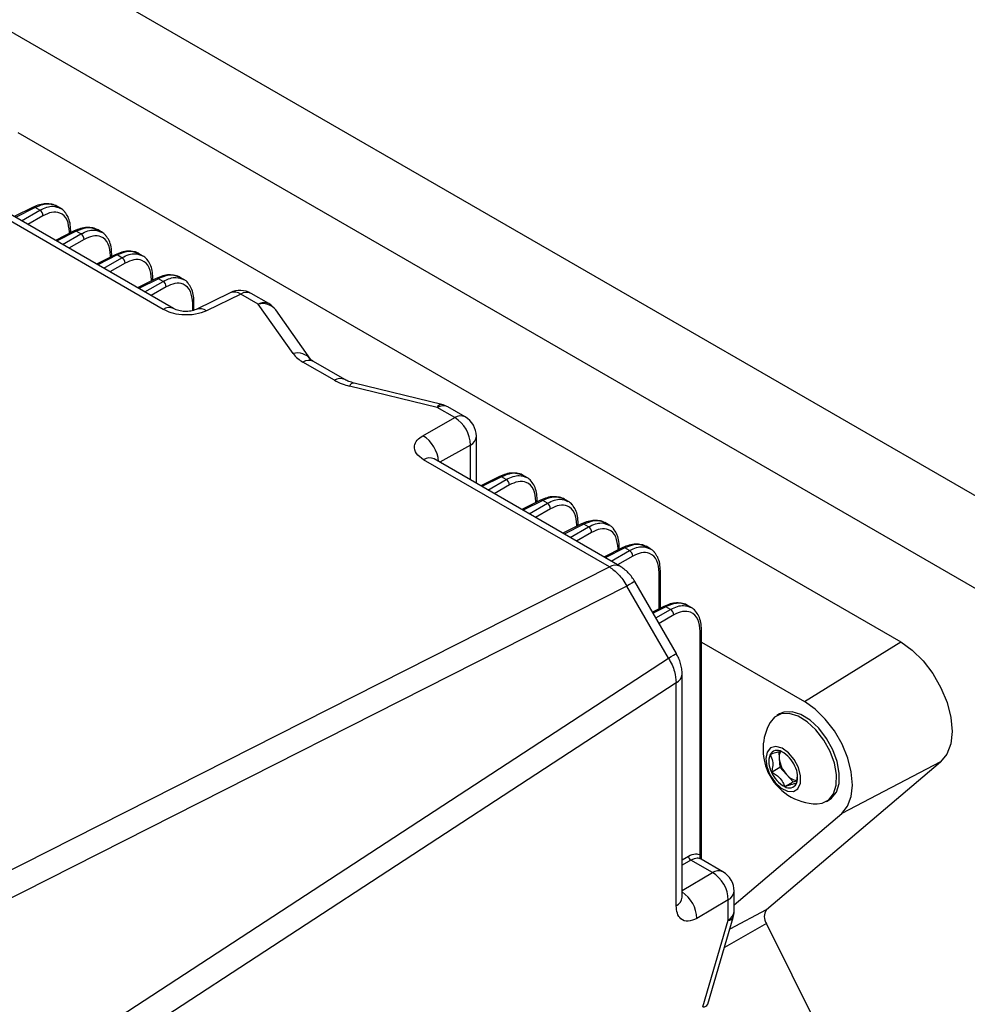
# Model space of a CAD drawing. Header units: inches. Extents: x 0.4 to 16.8, y 0 to 10.8.
# Tile 100 of 102: x 15.019 to 15.367, y 8.583 to 8.945. Entities that reach past the tile are written whole.
import ezdxf

# ---------------------------------------------------------------- set-up
doc = ezdxf.new("R2010")
doc.units = ezdxf.units.IN
doc.header["$MEASUREMENT"] = 0

msp = doc.modelspace()

# ---------------------------------------------------------------- linework, layer by layer
at = {"color": 7, "linetype": 'Continuous'}
for p, q in [((15.51905671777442, 8.683735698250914), (14.16376872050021, 9.466126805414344)), ((15.48959393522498, 8.666727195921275), (14.13430593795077, 9.449118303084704)), ((15.01821649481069, 8.903464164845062), (15.34225294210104, 8.716401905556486)), ((15.07154016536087, 8.838492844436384), (14.99788846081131, 8.881011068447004)), ((15.07538789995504, 8.838759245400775), (15.00173619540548, 8.881277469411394)), ((15.02379115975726, 8.875963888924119), (15.01690084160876, 8.872523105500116)), ((15.0245645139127, 8.875858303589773), (15.01735760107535, 8.872259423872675)), ((15.01955371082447, 8.870991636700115), (15.02627426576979, 8.874871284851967)), ((15.02627426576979, 8.874871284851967), (15.0245645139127, 8.875858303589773)), ((15.03408114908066, 8.87545196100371), (15.03234042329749, 8.876456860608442)), ((15.0274335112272, 8.87286341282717), (15.0218723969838, 8.86965308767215)), ((15.03887053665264, 8.867258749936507), (15.03198021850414, 8.863817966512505)), ((15.03964389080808, 8.867153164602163), (15.03243697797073, 8.863554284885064)), ((15.03463308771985, 8.862286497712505), (15.04135364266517, 8.866166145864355)), ((15.03715690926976, 8.866403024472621), (15.03715690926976, 8.86683494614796)), ((15.03759760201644, 8.866623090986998), (15.03759760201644, 8.867480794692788)), ((15.04135364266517, 8.866166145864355), (15.03964389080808, 8.867153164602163)), ((15.04916052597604, 8.8667468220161), (15.04741980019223, 8.867751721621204)), ((15.04251288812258, 8.86415827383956), (15.03695177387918, 8.860947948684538)), ((15.05267697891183, 8.857917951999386), (15.05267697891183, 8.858775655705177)), ((15.06423990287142, 8.858041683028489), (15.06249917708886, 8.859046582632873)), ((15.05394991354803, 8.858553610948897), (15.04705959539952, 8.855112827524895)), ((15.05472326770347, 8.858448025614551), (15.04751635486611, 8.854849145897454)), ((15.04971246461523, 8.853581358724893), (15.05643301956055, 8.857461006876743)), ((15.05759226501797, 8.855453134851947), (15.05203115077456, 8.852242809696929)), ((15.05223628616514, 8.857697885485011), (15.05223628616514, 8.858129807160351)), ((15.05643301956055, 8.857461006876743), (15.05472326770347, 8.858448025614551)), ((15.06902929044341, 8.849848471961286), (15.0621389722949, 8.846407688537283)), ((15.06980264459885, 8.849742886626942), (15.06259573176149, 8.846144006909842)), ((15.06479184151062, 8.844876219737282), (15.07151239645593, 8.848755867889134)), ((15.06731566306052, 8.8489927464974), (15.06731566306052, 8.84942466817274)), ((15.06775635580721, 8.849212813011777), (15.06775635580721, 8.850070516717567)), ((15.07151239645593, 8.848755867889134), (15.06980264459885, 8.849742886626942)), ((15.0793192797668, 8.849336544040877), (15.07757855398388, 8.85034144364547)), ((15.07267164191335, 8.846747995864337), (15.06711052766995, 8.843537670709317)), ((15.09616939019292, 8.84460527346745), (15.08363144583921, 8.838466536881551)), ((15.1102986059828, 8.840634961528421), (15.10387685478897, 8.844342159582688)), ((15.08239503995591, 8.838073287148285), (15.08239503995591, 8.84071952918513)), ((15.08283573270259, 8.8382136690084), (15.08283573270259, 8.841365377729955)), ((15.10002912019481, 8.844075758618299), (15.0874911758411, 8.8379370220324)), ((15.10645087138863, 8.84036856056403), (15.10002912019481, 8.844075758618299)), ((15.11920879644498, 8.82227239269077), (15.10645087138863, 8.84036856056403)), ((15.12565942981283, 8.820161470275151), (15.11290150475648, 8.838257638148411)), ((15.13437879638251, 8.812463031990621), (15.12285977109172, 8.819112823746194)), ((15.13822653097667, 8.812729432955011), (15.12670750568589, 8.819379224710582)), ((15.17213081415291, 8.802452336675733), (15.13993512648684, 8.810307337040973)), ((15.17382192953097, 8.803583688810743), (15.1416262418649, 8.811438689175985)), ((15.17855256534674, 8.798745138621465), (15.17213081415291, 8.802452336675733)), ((15.1824002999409, 8.799011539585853), (15.17597854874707, 8.802718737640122)), ((15.16686074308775, 8.79211794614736), (15.17855256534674, 8.798745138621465)), ((15.18650168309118, 8.774614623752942), (15.18650168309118, 8.79190812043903)), ((15.18429821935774, 8.788678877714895), (15.17311728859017, 8.78234127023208)), ((15.18429821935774, 8.775886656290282), (15.18429821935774, 8.788678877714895)), ((15.2353390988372, 8.743933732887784), (15.16713916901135, 8.783304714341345)), ((15.23918683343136, 8.744200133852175), (15.17098690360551, 8.783571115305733)), ((15.1950000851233, 8.777127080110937), (15.18810976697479, 8.773686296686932)), ((15.19577343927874, 8.77702149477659), (15.18856652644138, 8.773422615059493)), ((15.1907626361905, 8.772154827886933), (15.19748319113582, 8.776034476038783)), ((15.19748319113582, 8.776034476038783), (15.19577343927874, 8.77702149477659)), ((15.20529007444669, 8.776615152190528), (15.20354934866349, 8.777620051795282)), ((15.19864243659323, 8.774026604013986), (15.19308132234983, 8.770816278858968)), ((15.21007946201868, 8.768421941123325), (15.20318914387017, 8.764981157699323)), ((15.20880652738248, 8.767786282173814), (15.20880652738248, 8.768643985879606)), ((15.22036945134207, 8.767910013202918), (15.21862872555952, 8.768914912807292)), ((15.21085281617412, 8.76831635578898), (15.20364590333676, 8.764717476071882)), ((15.20584201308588, 8.763449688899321), (15.2125625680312, 8.767329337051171)), ((15.21372181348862, 8.765321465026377), (15.20816069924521, 8.762111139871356)), ((15.20836583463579, 8.76756621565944), (15.20836583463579, 8.767998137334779)), ((15.2125625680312, 8.767329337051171), (15.21085281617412, 8.76831635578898)), ((15.22515883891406, 8.759716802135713), (15.21826852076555, 8.756276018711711)), ((15.2259321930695, 8.75961121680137), (15.21872528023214, 8.75601233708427)), ((15.22092138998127, 8.75474454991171), (15.22764194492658, 8.75862419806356)), ((15.22344521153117, 8.758861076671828), (15.22344521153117, 8.759292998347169)), ((15.22388590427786, 8.759081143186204), (15.22388590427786, 8.759938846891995)), ((15.22764194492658, 8.75862419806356), (15.2259321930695, 8.75961121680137)), ((15.23544882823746, 8.759204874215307), (15.23370810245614, 8.760209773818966)), ((15.228801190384, 8.756616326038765), (15.2232400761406, 8.753406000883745)), ((15.24023821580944, 8.751011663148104), (15.23334789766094, 8.747570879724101)), ((15.24101156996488, 8.750906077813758), (15.23380465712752, 8.74730719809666)), ((15.23852458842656, 8.750155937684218), (15.23852458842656, 8.750587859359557)), ((15.23896528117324, 8.750376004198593), (15.23896528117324, 8.751233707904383)), ((15.24272132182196, 8.74991905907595), (15.24101156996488, 8.750906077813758)), ((15.25052820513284, 8.750499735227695), (15.24878747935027, 8.75150463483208)), ((15.23600076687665, 8.7460394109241), (15.24272132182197, 8.74991905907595)), ((15.24388056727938, 8.747911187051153), (15.23831945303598, 8.744700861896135)), ((14.93323158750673, 8.590974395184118), (15.2353390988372, 8.743933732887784)), ((15.25360396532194, 8.728564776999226), (15.25360396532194, 8.741882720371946)), ((15.25404465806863, 8.728784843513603), (15.25404465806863, 8.742528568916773)), ((15.24174974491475, 8.736923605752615), (14.94269627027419, 8.585510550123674)), ((15.25702020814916, 8.710474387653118), (15.24174974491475, 8.736923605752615)), ((15.25992178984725, 8.712149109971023), (15.24465132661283, 8.738598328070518)), ((15.25531759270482, 8.729420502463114), (15.25115131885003, 8.727340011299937)), ((15.25609094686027, 8.729314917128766), (15.25137170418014, 8.726958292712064)), ((15.25780069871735, 8.72832789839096), (15.25609094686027, 8.729314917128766)), ((15.26560758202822, 8.728908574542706), (15.26386685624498, 8.729913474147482)), ((15.25238573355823, 8.725201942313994), (15.25780069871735, 8.72832789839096)), ((15.25895994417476, 8.726320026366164), (15.25354497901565, 8.723194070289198)), ((15.26868334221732, 8.638238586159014), (15.26868334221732, 8.720291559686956)), ((15.26912403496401, 8.636576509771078), (15.26912403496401, 8.720937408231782)), ((15.26912403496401, 8.716372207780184), (15.30689760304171, 8.694565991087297)), ((15.30689760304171, 8.694565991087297), (15.34225294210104, 8.716401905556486)), ((14.97609234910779, 8.52705324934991), (15.25702020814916, 8.710474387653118)), ((15.26204092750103, 8.622753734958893), (15.26204092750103, 8.704616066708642)), ((15.25988605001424, 8.701417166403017), (14.97609234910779, 8.51612488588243)), ((15.25988605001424, 8.619554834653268), (15.25988605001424, 8.701417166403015)), ((15.29782125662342, 8.689970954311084), (15.29676901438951, 8.68936350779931)), ((15.29747685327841, 8.676038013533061), (15.29767731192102, 8.673619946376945)), ((15.29938014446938, 8.67567615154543), (15.29861473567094, 8.676126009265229)), ((15.29298201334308, 8.618129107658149), (15.35692799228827, 8.672401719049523)), ((15.29767731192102, 8.673619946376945), (15.29794319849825, 8.67041264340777)), ((15.35692799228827, 8.672401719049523), (15.3206131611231, 8.65344264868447)), ((15.29483192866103, 8.668616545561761), (15.29794319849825, 8.67041264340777)), ((15.29794319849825, 8.67041264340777), (15.30036637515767, 8.667752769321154)), ((15.30036637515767, 8.667752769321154), (15.30278955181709, 8.665092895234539)), ((15.30399286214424, 8.664391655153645), (15.30443505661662, 8.667425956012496)), ((15.29967828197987, 8.663296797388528), (15.30278955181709, 8.665092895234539)), ((15.30278955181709, 8.665092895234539), (15.30414518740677, 8.665436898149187)), ((15.31497586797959, 8.657824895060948), (15.3160281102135, 8.658432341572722)), ((15.28112101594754, 8.619924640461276), (15.3206131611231, 8.65344264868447)), ((15.26868334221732, 8.638238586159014), (15.26906203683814, 8.636533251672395)), ((15.26204092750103, 8.636462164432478), (15.26436183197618, 8.637801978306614)), ((15.26524517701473, 8.63627197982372), (15.26204092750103, 8.634422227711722)), ((15.27312132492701, 8.63172517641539), (15.26524517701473, 8.63627197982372)), ((15.27701963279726, 8.632018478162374), (15.2689836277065, 8.636657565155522)), ((15.26204092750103, 8.625211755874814), (15.27312132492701, 8.631725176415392)), ((15.28112101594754, 8.617499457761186), (15.28112101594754, 8.624915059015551)), ((15.27896613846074, 8.621716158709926), (15.26738020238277, 8.61490556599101)), ((15.27896613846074, 8.614300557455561), (15.27896613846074, 8.621716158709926)), ((15.2796078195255, 8.611146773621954), (15.29298201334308, 8.618129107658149)), ((15.26967159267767, 8.582489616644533), (15.27896613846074, 8.614300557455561)), ((15.27149729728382, 8.583388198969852), (15.28079184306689, 8.615199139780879)), ((15.29298201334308, 8.612990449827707), (15.27757364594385, 8.604184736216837)), ((15.35692799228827, 8.484887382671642), (15.29298201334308, 8.612990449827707))]:
    msp.add_line(p, q, dxfattribs=at)
at = {"color": 7, "linetype": 'Continuous', "flags": 128}
for points in [[(15.24465132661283, 8.738598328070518), (15.24455924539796, 8.738545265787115), (15.24420752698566, 8.738342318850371), (15.24360552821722, 8.73799486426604), (15.24277587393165, 8.737515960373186), (15.24174974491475, 8.736923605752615)], [(15.34225294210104, 8.716401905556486), (15.34646863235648, 8.71341788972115), (15.3504715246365, 8.709483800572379), (15.35405956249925, 8.704798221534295), (15.35705163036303, 8.699597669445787), (15.35929669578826, 8.694144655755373), (15.36068143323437, 8.688714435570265), (15.36113594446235, 8.683581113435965), (15.36063728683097, 8.679003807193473), (15.35921063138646, 8.675213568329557), (15.35692799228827, 8.672401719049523)], [(15.25702020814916, 8.710474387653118), (15.25804633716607, 8.71106674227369), (15.25887599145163, 8.711545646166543), (15.25947799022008, 8.711893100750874), (15.25982970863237, 8.71209604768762), (15.25992178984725, 8.712149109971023)], [(15.3206131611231, 8.65344264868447), (15.32274655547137, 8.656070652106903), (15.32407993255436, 8.659613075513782), (15.32454598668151, 8.663891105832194), (15.32412119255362, 8.668688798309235), (15.32282699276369, 8.67376397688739), (15.32072871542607, 8.6788604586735), (15.31793227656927, 8.683720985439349), (15.31457883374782, 8.688100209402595), (15.31083766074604, 8.691777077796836), (15.30689760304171, 8.694565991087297)], [(15.31155262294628, 8.656972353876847), (15.31339321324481, 8.657184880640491), (15.31584169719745, 8.658430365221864), (15.31761079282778, 8.660709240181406), (15.31857993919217, 8.663866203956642), (15.31868309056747, 8.667686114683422), (15.31791321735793, 8.671908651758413), (15.31632278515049, 8.67624605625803), (15.31402017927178, 8.680402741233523), (15.31116231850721, 8.684095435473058), (15.30794396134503, 8.687072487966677), (15.30458443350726, 8.689131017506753), (15.30131268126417, 8.69013073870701), (15.29835166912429, 8.690003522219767), (15.29590318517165, 8.688758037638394), (15.29431883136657, 8.686825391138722)], [(15.3160281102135, 8.658432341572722), (15.31689393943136, 8.659037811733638), (15.31866303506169, 8.661316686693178), (15.31963218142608, 8.664473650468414), (15.31973533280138, 8.668293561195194), (15.31896545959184, 8.672516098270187), (15.3173750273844, 8.676853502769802), (15.31507242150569, 8.681010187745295), (15.31221456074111, 8.684702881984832), (15.30899620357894, 8.687679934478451), (15.30563667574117, 8.689738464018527), (15.30236492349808, 8.690738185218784), (15.2994039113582, 8.69061096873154), (15.29782125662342, 8.689970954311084)], [(15.30291119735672, 8.66149735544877), (15.30454668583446, 8.6625315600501), (15.30545285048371, 8.664535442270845), (15.30550730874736, 8.667238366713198), (15.30470270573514, 8.670275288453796), (15.30314770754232, 8.673236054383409), (15.30105232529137, 8.675720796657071), (15.29869955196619, 8.677393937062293), (15.29640714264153, 8.678029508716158), (15.29448469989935, 8.677541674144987), (15.29319186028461, 8.675996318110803), (15.29270322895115, 8.673602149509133), (15.29308479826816, 8.670682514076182), (15.29428503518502, 8.667631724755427), (15.29614184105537, 8.664861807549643), (15.2984044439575, 8.66274685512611), (15.30076726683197, 8.661572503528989), (15.30291119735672, 8.66149735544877)]]:
    msp.add_lwpolyline(points, dxfattribs=at)
at = {"color": 7, "linetype": 'Continuous'}
for centre, radius, start, end in [((15.02408408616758, 8.875224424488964), 0.0007953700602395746, 52.84089309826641, 111.6101624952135), ((15.02505222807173, 8.872827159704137), 0.002381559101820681, 0.872214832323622, 59.1277853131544), ((15.03680100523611, 8.867551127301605), 0.0007997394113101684, 296.4249384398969, 354.9187786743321), ((15.03916346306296, 8.866519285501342), 0.0007953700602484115, 52.84089309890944, 111.6101624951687), ((15.0401316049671, 8.864122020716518), 0.002381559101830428, 0.8722148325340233, 59.12778531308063), ((15.0518803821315, 8.85884598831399), 0.0007997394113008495, 296.424938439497, 354.9187786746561), ((15.05424283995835, 8.857814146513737), 0.0007953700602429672, 52.84089309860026, 111.61016249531), ((15.05521098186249, 8.855416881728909), 0.002381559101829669, 0.8722148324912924, 59.12778531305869), ((15.06695991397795, 8.85014067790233), 0.000799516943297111, 296.4204614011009, 354.9731673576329), ((15.06932221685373, 8.849109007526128), 0.0007953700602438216, 52.84089309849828, 111.6101624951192), ((15.07029035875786, 8.8467117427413), 0.002381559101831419, 0.8722148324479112, 59.12778531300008), ((15.09977613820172, 8.837238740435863), 0.00820209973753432, 60.00268826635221, 116.0869562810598), ((15.09762549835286, 8.84088721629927), 0.003993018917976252, 52.98988272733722, 111.3868739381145), ((15.10219244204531, 8.84075042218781), 0.003967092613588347, 64.87488842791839, 123.0463084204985), ((15.08203929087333, 8.841435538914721), 0.0007995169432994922, 296.4204614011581, 354.9731673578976), ((15.10861419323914, 8.83704322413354), 0.003967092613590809, 64.87488842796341, 123.0463084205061), ((15.10619788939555, 8.833531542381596), 0.00820209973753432, 35.18410460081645, 60.00268826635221), ((15.07370249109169, 8.83517068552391), 0.003963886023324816, 64.71453963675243, 123.0592852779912), ((15.08508942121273, 8.834753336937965), 0.003988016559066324, 52.96929755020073, 111.6405549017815), ((15.10806641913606, 8.834393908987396), 0.00618922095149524, 38.62844017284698, 105.1309515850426), ((15.1208247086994, 8.816305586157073), 0.006181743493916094, 38.21936002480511, 105.15319267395), ((15.12502309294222, 8.815787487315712), 0.003967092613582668, 64.87488842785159, 123.0463084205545), ((15.1365433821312, 8.809133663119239), 0.003971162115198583, 65.07749797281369, 123.0298674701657), ((15.14160940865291, 8.809634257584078), 0.001804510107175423, 89.46551366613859, 158.0993418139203), ((15.17380509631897, 8.801779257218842), 0.001804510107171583, 89.46551366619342, 158.099341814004), ((15.17429413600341, 8.799127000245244), 0.003967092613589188, 64.87488842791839, 123.0463084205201), ((15.17187783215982, 8.795615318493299), 0.008202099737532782, 60.00268826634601, 76.28901853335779), ((15.18071588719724, 8.795419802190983), 0.003967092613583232, 64.87488842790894, 123.046308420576), ((15.1724692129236, 8.788599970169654), 0.01182926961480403, 0.3821962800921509, 59.0518127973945), ((15.17829958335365, 8.79190812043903), 0.008202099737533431, 0, 60.00268826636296), ((15.16069678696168, 8.78190186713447), 0.0119315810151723, 3.530390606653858, 58.8949701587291), ((15.18251933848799, 8.792259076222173), 0.003997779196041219, 296.4212443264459, 354.9636530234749), ((15.16930249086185, 8.779979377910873), 0.003967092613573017, 64.87488842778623, 123.046308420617), ((15.19529301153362, 8.776387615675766), 0.0007953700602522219, 52.84089309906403, 111.6101624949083), ((15.19626115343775, 8.773990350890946), 0.002381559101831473, 0.8722148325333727, 59.12778531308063), ((15.20801008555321, 8.768714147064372), 0.0007995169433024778, 296.4204614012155, 354.9731673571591), ((15.210372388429, 8.76768247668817), 0.0007953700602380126, 52.84089309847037, 111.6101624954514), ((15.21134053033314, 8.76528521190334), 0.002381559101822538, 0.8722148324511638, 59.12778531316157), ((15.22308930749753, 8.760009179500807), 0.0007997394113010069, 296.424938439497, 354.9187786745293), ((15.22545176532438, 8.758977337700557), 0.00079537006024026, 52.84089309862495, 111.6101624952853), ((15.22641990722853, 8.756580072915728), 0.002381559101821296, 0.8722148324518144, 59.12778531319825), ((15.23816868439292, 8.751304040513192), 0.0007997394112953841, 296.4249384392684, 354.918778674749), ((15.24053114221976, 8.750272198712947), 0.0007953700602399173, 52.84089309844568, 111.6101624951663), ((15.24149928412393, 8.74787493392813), 0.002381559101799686, 0.8722148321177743, 59.12778531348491), ((15.23750226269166, 8.740608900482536), 0.003966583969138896, 64.84949458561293, 123.0483655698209), ((15.25324821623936, 8.742598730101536), 0.0007995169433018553, 296.4204614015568, 354.9731673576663), ((15.25561051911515, 8.72868103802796), 0.0007953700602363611, 52.84089309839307, 111.6101624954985), ((15.25657866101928, 8.726283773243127), 0.002381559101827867, 0.8722148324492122, 59.12778531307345), ((15.26832759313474, 8.72100756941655), 0.0007995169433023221, 296.4204614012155, 354.9731673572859), ((15.25808783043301, 8.70495404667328), 0.003967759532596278, 296.9496802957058, 355.0725301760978), ((15.31174491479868, 8.676984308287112), 0.02001287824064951, 150.5451530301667, 204.623083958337), ((15.3017014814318, 8.67241537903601), 0.007849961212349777, 160.5356016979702, 208.9424072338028), ((15.29696653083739, 8.673572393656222), 0.003039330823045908, 57.16019710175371, 151.317197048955), ((15.30218943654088, 8.67419537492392), 0.004548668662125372, 153.6447789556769, 187.2676660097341), ((15.29347021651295, 8.666571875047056), 0.01085115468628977, 22.96846706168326, 61.69931235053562), ((15.30802776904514, 8.674813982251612), 0.01041910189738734, 186.5805918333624, 222.6655760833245), ((15.29659153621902, 8.667007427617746), 0.00784996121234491, 340.535601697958, 28.94240723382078), ((15.31174491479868, 8.676984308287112), 0.02001287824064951, 204.623083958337, 269.4494704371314), ((15.30482280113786, 8.672850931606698), 0.01085115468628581, 202.9684670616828, 241.6993123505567), ((15.30489135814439, 8.67122886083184), 0.005706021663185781, 217.5314663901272, 262.8318740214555), ((15.30132648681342, 8.66585041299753), 0.003039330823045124, 237.1601971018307, 331.3171970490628), ((15.26964728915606, 8.637601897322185), 0.001155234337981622, 146.5551601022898, 234.3820515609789), ((15.26617636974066, 8.637829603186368), 0.001814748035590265, 180.8722148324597, 239.1277853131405), ((15.27533215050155, 8.62839391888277), 0.003998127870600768, 65.03477472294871, 123.5706768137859), ((15.26713848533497, 8.621520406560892), 0.01182927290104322, 0.9481803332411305, 59.61781060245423), ((15.27291891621, 8.624915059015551), 0.008202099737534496, 0, 60.00268826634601), ((15.25545085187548, 8.614675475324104), 0.01193156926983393, 1.104971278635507, 56.47349907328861), ((15.27716863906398, 8.62525225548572), 0.003966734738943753, 296.9455364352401, 355.1236269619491), ((15.25808855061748, 8.62309093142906), 0.003966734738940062, 296.9455364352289, 355.1236269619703), ((15.27716863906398, 8.617836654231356), 0.003966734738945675, 296.9455364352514, 355.1236269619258), ((15.27291891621, 8.617499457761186), 0.008202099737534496, 343.7126514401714, 0), ((15.29664598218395, 8.615559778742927), 0.004475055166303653, 144.960247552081, 215.0397524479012), ((15.27922077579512, 8.616087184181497), 0.001804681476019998, 261.8885998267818, 330.5227330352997), ((15.26992623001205, 8.58427624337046), 0.001804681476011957, 261.8885998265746, 330.5227330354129)]:
    msp.add_arc(centre, radius, start, end, dxfattribs=at)
for points, knots in [([(15.03063864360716, 8.877062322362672), (15.02993684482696, 8.877164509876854), (15.02852603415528, 8.877369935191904), (15.02617686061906, 8.87699315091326), (15.02458424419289, 8.876306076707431), (15.02379177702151, 8.875964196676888)], [0, 0, 0, 0, 0.3321313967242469, 0.6676764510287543, 1, 1, 1, 1]), ([(15.03258675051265, 8.876263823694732), (15.03164036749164, 8.876654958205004), (15.03006521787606, 8.877305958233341), (15.02723643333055, 8.876992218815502), (15.0254918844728, 8.87625186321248), (15.0245645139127, 8.875858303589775)], [0, 0, 0, 0, 0.413502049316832, 0.6882283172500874, 1, 1, 1, 1]), ([(15.03260524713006, 8.876303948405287), (15.03200331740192, 8.876647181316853), (15.03139162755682, 8.8769959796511), (15.03065046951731, 8.877061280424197), (15.03063864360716, 8.877062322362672)], [0, 0, 0, 0, 0.9840440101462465, 1, 1, 1, 1]), ([(15.02627426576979, 8.874871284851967), (15.02714556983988, 8.875297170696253), (15.02878466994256, 8.87609834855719), (15.03144280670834, 8.87651065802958), (15.03292011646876, 8.875916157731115), (15.03380773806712, 8.87555896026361)], [0, 0, 0, 0, 0.3117571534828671, 0.5864785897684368, 1, 1, 1, 1]), ([(15.03715690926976, 8.86683494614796), (15.03698667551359, 8.86840264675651), (15.03663301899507, 8.8716595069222), (15.03402279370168, 8.874033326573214), (15.03076081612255, 8.874405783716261), (15.02851481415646, 8.873364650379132), (15.0274335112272, 8.87286341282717)], [0, 0, 0, 0, 0.27062636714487, 0.5622197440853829, 0.7892374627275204, 1, 1, 1, 1]), ([(15.03546157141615, 8.874217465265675), (15.03544801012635, 8.87423880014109), (15.03503653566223, 8.874886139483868), (15.03442060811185, 8.875248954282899), (15.03382498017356, 8.875599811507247)], [0, 0, 0, 0, 0.03295779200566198, 1, 1, 1, 1]), ([(15.0375976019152, 8.867480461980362), (15.03754781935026, 8.868377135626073), (15.03744766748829, 8.870181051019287), (15.03671232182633, 8.872499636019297), (15.0358747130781, 8.87365004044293), (15.03546157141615, 8.874217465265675)], [0, 0, 0, 0, 0.333714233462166, 0.6713615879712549, 1, 1, 1, 1]), ([(15.04571802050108, 8.868357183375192), (15.04501622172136, 8.868459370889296), (15.04360541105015, 8.86866479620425), (15.04125623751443, 8.868288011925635), (15.03966362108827, 8.867600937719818), (15.03887115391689, 8.867259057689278)], [0, 0, 0, 0, 0.3321313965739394, 0.667676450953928, 1, 1, 1, 1]), ([(15.04766612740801, 8.867558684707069), (15.04671974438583, 8.867949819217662), (15.04514459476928, 8.86860081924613), (15.04231581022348, 8.868287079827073), (15.04057126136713, 8.867546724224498), (15.03964389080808, 8.867153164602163)], [0, 0, 0, 0, 0.4135020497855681, 0.6882283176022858, 1, 1, 1, 1]), ([(15.04135364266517, 8.866166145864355), (15.04222494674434, 8.866592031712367), (15.04386404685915, 8.86739320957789), (15.04652218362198, 8.867805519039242), (15.04799949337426, 8.86721101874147), (15.04888711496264, 8.866853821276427)], [0, 0, 0, 0, 0.311757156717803, 0.5864785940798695, 0.9999999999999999, 0.9999999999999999, 0.9999999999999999, 0.9999999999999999]), ([(15.04768462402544, 8.867598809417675), (15.04708269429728, 8.867942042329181), (15.04647100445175, 8.868290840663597), (15.04572984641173, 8.868356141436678), (15.04571802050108, 8.868357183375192)], [0, 0, 0, 0, 0.984044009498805, 1, 1, 1, 1]), ([(15.05054094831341, 8.865512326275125), (15.05052738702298, 8.865533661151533), (15.05011591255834, 8.866181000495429), (15.04949998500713, 8.866543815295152), (15.04890435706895, 8.866894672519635)], [0, 0, 0, 0, 0.03295779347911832, 1, 1, 1, 1]), ([(15.05223628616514, 8.858129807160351), (15.05206605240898, 8.859697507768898), (15.05171239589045, 8.86295436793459), (15.04910217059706, 8.865328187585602), (15.04584019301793, 8.86570064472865), (15.04359419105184, 8.86465951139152), (15.04251288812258, 8.86415827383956)], [0, 0, 0, 0, 0.2706263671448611, 0.5622197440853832, 0.7892374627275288, 1, 1, 1, 1]), ([(15.05267697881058, 8.858775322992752), (15.05262719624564, 8.859671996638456), (15.05252704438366, 8.86147591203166), (15.05179169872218, 8.86379449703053), (15.05095408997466, 8.864944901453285), (15.05054094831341, 8.865512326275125)], [0, 0, 0, 0, 0.333714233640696, 0.6713615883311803, 1, 1, 1, 1]), ([(15.06079739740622, 8.859652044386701), (15.06009559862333, 8.859754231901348), (15.05868478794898, 8.859959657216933), (15.05633561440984, 8.859582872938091), (15.05474299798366, 8.85889579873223), (15.05395053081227, 8.858553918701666)], [0, 0, 0, 0, 0.3321313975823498, 0.6676764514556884, 1, 1, 1, 1]), ([(15.06274550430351, 8.858853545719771), (15.06179912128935, 8.859244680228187), (15.06022397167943, 8.859895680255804), (15.05739518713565, 8.85958194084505), (15.0556506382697, 8.858841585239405), (15.05472326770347, 8.858448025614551)], [0, 0, 0, 0, 0.4135020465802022, 0.6882283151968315, 0.9999999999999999, 0.9999999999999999, 0.9999999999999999, 0.9999999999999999]), ([(15.05643301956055, 8.857461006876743), (15.05730432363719, 8.857886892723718), (15.05894342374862, 8.858688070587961), (15.06160156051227, 8.859100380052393), (15.06307887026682, 8.858505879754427), (15.06396649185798, 8.858148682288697)], [0, 0, 0, 0, 0.311757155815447, 0.5864785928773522, 1, 1, 1, 1]), ([(15.06276400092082, 8.858893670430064), (15.06216207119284, 8.859236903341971), (15.06155038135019, 8.859585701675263), (15.0608092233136, 8.859651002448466), (15.06079739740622, 8.859652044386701)], [0, 0, 0, 0, 0.9840440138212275, 0.9999999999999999, 0.9999999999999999, 0.9999999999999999, 0.9999999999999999]), ([(15.06731566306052, 8.84942466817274), (15.06714542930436, 8.850992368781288), (15.06679177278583, 8.854249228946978), (15.06418154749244, 8.856623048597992), (15.06091956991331, 8.85699550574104), (15.05867356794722, 8.855954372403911), (15.05759226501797, 8.855453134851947)], [0, 0, 0, 0, 0.2706263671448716, 0.5622197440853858, 0.7892374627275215, 1, 1, 1, 1]), ([(15.06562032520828, 8.856807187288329), (15.06560676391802, 8.85682852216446), (15.06519528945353, 8.857475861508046), (15.06457936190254, 8.857838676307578), (15.06398373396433, 8.858189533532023)], [0, 0, 0, 0, 0.03295779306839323, 1, 1, 1, 1]), ([(15.06775635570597, 8.850070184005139), (15.06770657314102, 8.850966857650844), (15.06760642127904, 8.852770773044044), (15.06687107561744, 8.855089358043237), (15.06603346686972, 8.856239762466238), (15.06562032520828, 8.856807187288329)], [0, 0, 0, 0, 0.3337142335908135, 0.6713615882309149, 1, 1, 1, 1]), ([(15.07587677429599, 8.850946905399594), (15.07517497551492, 8.85104909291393), (15.07376416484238, 8.851254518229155), (15.07141499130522, 8.850877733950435), (15.06982237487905, 8.850190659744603), (15.06902990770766, 8.849848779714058)], [0, 0, 0, 0, 0.3321313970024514, 0.667676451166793, 0.9999999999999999, 0.9999999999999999, 0.9999999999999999, 0.9999999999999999]), ([(15.07782488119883, 8.850148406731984), (15.07687849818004, 8.850539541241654), (15.0753033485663, 8.851190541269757), (15.07247456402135, 8.850876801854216), (15.07073001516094, 8.850136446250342), (15.06980264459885, 8.849742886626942)], [0, 0, 0, 0, 0.4135020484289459, 0.6882283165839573, 0.9999999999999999, 0.9999999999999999, 0.9999999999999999, 0.9999999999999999]), ([(15.07151239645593, 8.848755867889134), (15.07238370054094, 8.849181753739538), (15.07402280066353, 8.849982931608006), (15.07668093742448, 8.850395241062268), (15.07815824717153, 8.849800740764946), (15.0790458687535, 8.849443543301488)], [0, 0, 0, 0, 0.3117571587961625, 0.5864785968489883, 1, 1, 1, 1]), ([(15.08239503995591, 8.84071952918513), (15.08222480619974, 8.842287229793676), (15.08187114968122, 8.845544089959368), (15.07926092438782, 8.84791790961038), (15.0759989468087, 8.848290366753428), (15.0737529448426, 8.8472492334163), (15.07267164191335, 8.846747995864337)], [0, 0, 0, 0, 0.2706263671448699, 0.5622197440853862, 0.7892374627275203, 1, 1, 1, 1]), ([(15.07784337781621, 8.850188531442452), (15.07724144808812, 8.850531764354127), (15.07662975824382, 8.850880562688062), (15.07588860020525, 8.850945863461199), (15.07587677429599, 8.850946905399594)], [0, 0, 0, 0, 0.9840440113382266, 1, 1, 1, 1]), ([(15.08069970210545, 8.848102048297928), (15.0806861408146, 8.848123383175), (15.08027466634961, 8.848770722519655), (15.07965873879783, 8.849133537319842), (15.07906311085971, 8.849484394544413)], [0, 0, 0, 0, 0.03295779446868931, 1, 1, 1, 1]), ([(15.08283573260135, 8.841365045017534), (15.0827859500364, 8.842261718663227), (15.08268579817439, 8.844065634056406), (15.08195045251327, 8.846384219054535), (15.08111284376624, 8.847534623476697), (15.08069970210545, 8.848102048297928)], [0, 0, 0, 0, 0.333714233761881, 0.6713615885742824, 1, 1, 1, 1]), ([(15.0874911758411, 8.8379370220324), (15.08619347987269, 8.837448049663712), (15.08349825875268, 8.836432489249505), (15.07869024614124, 8.836323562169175), (15.07448749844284, 8.837072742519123), (15.07249787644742, 8.838031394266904), (15.07154016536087, 8.838492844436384)], [0, 0, 0, 0, 0.2708162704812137, 0.5624659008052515, 0.7893915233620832, 1, 1, 1, 1]), ([(15.08363500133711, 8.838468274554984), (15.08302387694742, 8.838233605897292), (15.08180053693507, 8.837763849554), (15.07948340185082, 8.837626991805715), (15.07717463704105, 8.837928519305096), (15.07598184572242, 8.838483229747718), (15.07538610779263, 8.838760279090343)], [0, 0, 0, 0, 0.2498269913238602, 0.5001000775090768, 0.7503256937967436, 0.9999999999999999, 0.9999999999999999, 0.9999999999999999, 0.9999999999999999]), ([(15.11920879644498, 8.82227239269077), (15.11973863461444, 8.821629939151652), (15.12068474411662, 8.820482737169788), (15.12219519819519, 8.819531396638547), (15.12285977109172, 8.819112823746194)], [0, 0, 0, 0, 0.560017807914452, 1, 1, 1, 1]), ([(15.12670572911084, 8.819380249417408), (15.12637393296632, 8.81960367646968), (15.1258251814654, 8.819973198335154), (15.12577901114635, 8.820015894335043), (15.12576075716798, 8.820032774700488)], [0, 0, 0, 0, 0.6046382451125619, 1, 1, 1, 1]), ([(15.13437879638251, 8.812463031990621), (15.13531741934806, 8.811978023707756), (15.13699359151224, 8.811111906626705), (15.13903629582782, 8.810553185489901), (15.13993512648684, 8.810307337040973)], [0, 0, 0, 0, 0.5599800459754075, 1, 1, 1, 1]), ([(15.14162128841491, 8.81143987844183), (15.14096257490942, 8.811622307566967), (15.13966743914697, 8.81198099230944), (15.13870009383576, 8.812483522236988), (15.13822474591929, 8.812730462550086)], [0, 0, 0, 0, 0.5086057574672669, 0.9999999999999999, 0.9999999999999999, 0.9999999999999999, 0.9999999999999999]), ([(15.16713916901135, 8.783304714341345), (15.16614946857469, 8.784027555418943), (15.16409327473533, 8.78552932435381), (15.16350984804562, 8.788189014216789), (15.16452779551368, 8.790503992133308), (15.16610256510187, 8.791593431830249), (15.16686074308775, 8.79211794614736)], [0, 0, 0, 0, 0.2705851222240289, 0.5621655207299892, 0.7892031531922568, 0.9999999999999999, 0.9999999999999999, 0.9999999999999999, 0.9999999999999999]), ([(15.20184756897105, 8.778225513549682), (15.20114577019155, 8.778327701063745), (15.19973495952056, 8.778533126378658), (15.19738578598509, 8.778156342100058), (15.19579316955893, 8.777469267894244), (15.19500070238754, 8.777127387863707)], [0, 0, 0, 0, 0.3321313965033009, 0.6676764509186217, 1, 1, 1, 1]), ([(15.20379567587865, 8.77742701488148), (15.20284929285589, 8.777818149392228), (15.20127414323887, 8.778469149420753), (15.19844535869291, 8.778155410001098), (15.19670080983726, 8.777415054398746), (15.19577343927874, 8.777021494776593)], [0, 0, 0, 0, 0.4135020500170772, 0.6882283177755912, 1, 1, 1, 1]), ([(15.19748319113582, 8.776034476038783), (15.19835449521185, 8.776460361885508), (15.19999359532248, 8.777261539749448), (15.20265173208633, 8.777673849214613), (15.20412904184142, 8.777079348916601), (15.20501666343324, 8.776722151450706)], [0, 0, 0, 0, 0.3117571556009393, 0.5864785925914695, 1, 1, 1, 1]), ([(15.20381417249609, 8.777467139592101), (15.20321224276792, 8.777810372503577), (15.2026005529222, 8.778159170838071), (15.20185939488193, 8.778224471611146), (15.20184756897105, 8.778225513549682)], [0, 0, 0, 0, 0.9840440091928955, 1, 1, 1, 1]), ([(15.2066704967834, 8.775380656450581), (15.2066569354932, 8.77540199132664), (15.20624546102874, 8.776049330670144), (15.20562953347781, 8.776412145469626), (15.2050339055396, 8.776763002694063)], [0, 0, 0, 0, 0.03295779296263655, 1, 1, 1, 1]), ([(15.20836583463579, 8.767998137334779), (15.20819560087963, 8.769565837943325), (15.2078419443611, 8.772822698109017), (15.20523171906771, 8.77519651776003), (15.20196974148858, 8.775568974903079), (15.19972373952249, 8.77452784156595), (15.19864243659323, 8.774026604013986)], [0, 0, 0, 0, 0.2706263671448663, 0.5622197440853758, 0.7892374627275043, 0.9999999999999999, 0.9999999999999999, 0.9999999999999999, 0.9999999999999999]), ([(15.20880652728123, 8.768643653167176), (15.20875674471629, 8.769540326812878), (15.20865659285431, 8.771344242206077), (15.20792124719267, 8.77366282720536), (15.2070836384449, 8.774813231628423), (15.2066704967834, 8.775380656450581)], [0, 0, 0, 0, 0.3337142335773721, 0.6713615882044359, 1, 1, 1, 1]), ([(15.21692694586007, 8.769520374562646), (15.21622514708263, 8.769622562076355), (15.21481433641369, 8.769827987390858), (15.21246516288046, 8.769451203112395), (15.21087254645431, 8.768764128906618), (15.21008007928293, 8.768422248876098)], [0, 0, 0, 0, 0.3321313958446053, 0.6676764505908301, 1, 1, 1, 1]), ([(15.21887505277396, 8.768721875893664), (15.21792866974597, 8.769113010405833), (15.21635352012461, 8.769764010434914), (15.21352473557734, 8.769450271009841), (15.21178018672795, 8.768709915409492), (15.21085281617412, 8.76831635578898)], [0, 0, 0, 0, 0.4135020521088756, 0.6882283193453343, 1, 1, 1, 1]), ([(15.2125625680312, 8.767329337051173), (15.21343387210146, 8.767755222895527), (15.21507297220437, 8.76855640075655), (15.21773110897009, 8.768968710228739), (15.21920841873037, 8.76837420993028), (15.22009604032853, 8.768017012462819)], [0, 0, 0, 0, 0.3117571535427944, 0.5864785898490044, 1, 1, 1, 1]), ([(15.21889354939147, 8.768762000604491), (15.21829161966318, 8.769105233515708), (15.21767992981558, 8.769454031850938), (15.21693877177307, 8.769519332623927), (15.21692694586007, 8.769520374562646)], [0, 0, 0, 0, 0.9840440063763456, 1, 1, 1, 1]), ([(15.22344521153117, 8.759292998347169), (15.22327497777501, 8.760860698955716), (15.22292132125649, 8.764117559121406), (15.22031109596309, 8.76649137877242), (15.21704911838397, 8.766863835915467), (15.21480311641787, 8.765822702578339), (15.21372181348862, 8.765321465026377)], [0, 0, 0, 0, 0.2706263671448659, 0.5622197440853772, 0.7892374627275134, 1, 1, 1, 1]), ([(15.22174987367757, 8.76667551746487), (15.22173631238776, 8.76669685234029), (15.22132483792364, 8.76734419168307), (15.22070891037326, 8.767707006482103), (15.22011328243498, 8.768057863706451)], [0, 0, 0, 0, 0.03295779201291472, 1, 1, 1, 1]), ([(15.22388590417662, 8.759938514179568), (15.22383612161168, 8.760835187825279), (15.22373596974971, 8.762639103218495), (15.22300062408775, 8.764957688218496), (15.22216301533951, 8.76610809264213), (15.22174987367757, 8.76667551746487)], [0, 0, 0, 0, 0.33371423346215, 0.6713615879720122, 0.9999999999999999, 0.9999999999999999, 0.9999999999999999, 0.9999999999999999]), ([(15.23200632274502, 8.760815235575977), (15.23130452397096, 8.760917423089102), (15.22989371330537, 8.761122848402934), (15.22754453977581, 8.760746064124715), (15.22595192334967, 8.760058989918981), (15.22515945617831, 8.759717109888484)], [0, 0, 0, 0, 0.3321313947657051, 0.6676764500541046, 0.9999999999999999, 0.9999999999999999, 0.9999999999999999, 0.9999999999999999]), ([(15.2339544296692, 8.760016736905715), (15.23300804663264, 8.760407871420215), (15.23143289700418, 8.761058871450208), (15.22860411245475, 8.76074513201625), (15.22685956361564, 8.760004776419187), (15.2259321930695, 8.75961121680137)], [0, 0, 0, 0, 0.4135020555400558, 0.6882283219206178, 1, 1, 1, 1]), ([(15.22764194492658, 8.75862419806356), (15.2285132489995, 8.759050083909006), (15.23015234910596, 8.75985126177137), (15.23281048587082, 8.76026357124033), (15.23428779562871, 8.759669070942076), (15.23517541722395, 8.759311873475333)], [0, 0, 0, 0, 0.3117571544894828, 0.5864785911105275, 1, 1, 1, 1]), ([(15.23852458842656, 8.750587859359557), (15.23835435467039, 8.752155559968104), (15.23800069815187, 8.755412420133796), (15.23539047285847, 8.757786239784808), (15.23212849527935, 8.758158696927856), (15.22988249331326, 8.757117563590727), (15.228801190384, 8.756616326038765)], [0, 0, 0, 0, 0.2706263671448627, 0.5622197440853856, 0.7892374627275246, 1, 1, 1, 1]), ([(15.23397292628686, 8.76005686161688), (15.23337099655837, 8.760400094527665), (15.23275930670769, 8.760748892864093), (15.2320181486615, 8.76081419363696), (15.23200632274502, 8.760815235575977)], [0, 0, 0, 0, 0.9840440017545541, 1, 1, 1, 1]), ([(15.23682925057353, 8.757970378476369), (15.23681568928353, 8.75799171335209), (15.23640421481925, 8.758639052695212), (15.23578828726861, 8.759001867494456), (15.23519265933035, 8.759352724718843)], [0, 0, 0, 0, 0.03295779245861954, 1, 1, 1, 1]), ([(15.238965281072, 8.751233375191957), (15.23891549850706, 8.752130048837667), (15.23881534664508, 8.753933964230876), (15.23808000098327, 8.756252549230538), (15.23724239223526, 8.757402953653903), (15.23682925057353, 8.757970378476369)], [0, 0, 0, 0, 0.3337142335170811, 0.6713615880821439, 0.9999999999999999, 0.9999999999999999, 0.9999999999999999, 0.9999999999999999]), ([(15.24708569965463, 8.752110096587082), (15.24638390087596, 8.752212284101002), (15.24497309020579, 8.752417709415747), (15.24262391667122, 8.752040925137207), (15.24103130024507, 8.751353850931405), (15.24023883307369, 8.751011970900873)], [0, 0, 0, 0, 0.3321313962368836, 0.667676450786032, 1, 1, 1, 1]), ([(15.24903380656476, 8.75131159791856), (15.2480874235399, 8.751702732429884), (15.24651227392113, 8.752353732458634), (15.24368348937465, 8.752039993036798), (15.24193894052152, 8.75129963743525), (15.24101156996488, 8.750906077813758)], [0, 0, 0, 0, 0.4135020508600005, 0.6882283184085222, 1, 1, 1, 1]), ([(15.24272132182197, 8.74991905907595), (15.24359262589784, 8.75034494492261), (15.24523172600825, 8.751146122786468), (15.24788986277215, 8.751558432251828), (15.24936717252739, 8.750963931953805), (15.25025479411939, 8.750606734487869)], [0, 0, 0, 0, 0.3117571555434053, 0.5864785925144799, 1, 1, 1, 1]), ([(15.24905230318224, 8.751351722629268), (15.24845037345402, 8.75169495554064), (15.24783868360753, 8.752043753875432), (15.24709752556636, 8.752109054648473), (15.24708569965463, 8.752110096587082)], [0, 0, 0, 0, 0.9840440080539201, 1, 1, 1, 1]), ([(15.25190862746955, 8.74926523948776), (15.25189506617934, 8.749286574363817), (15.25148359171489, 8.749933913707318), (15.25086766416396, 8.750296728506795), (15.25027203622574, 8.75064758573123)], [0, 0, 0, 0, 0.03295779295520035, 1, 1, 1, 1]), ([(15.25360396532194, 8.741882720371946), (15.25343373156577, 8.743450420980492), (15.25308007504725, 8.746707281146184), (15.25046984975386, 8.749081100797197), (15.24720787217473, 8.749453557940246), (15.24496187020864, 8.748412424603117), (15.24388056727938, 8.747911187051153)], [0, 0, 0, 0, 0.2706263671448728, 0.5622197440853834, 0.7892374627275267, 1, 1, 1, 1]), ([(15.25404465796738, 8.742528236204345), (15.25399487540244, 8.743424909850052), (15.25389472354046, 8.745228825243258), (15.25315937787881, 8.747547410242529), (15.25232176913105, 8.748697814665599), (15.25190862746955, 8.74926523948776)], [0, 0, 0, 0, 0.3337142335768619, 0.671361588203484, 1, 1, 1, 1]), ([(15.2353390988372, 8.743933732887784), (15.236453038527, 8.743134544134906), (15.23818771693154, 8.741890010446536), (15.24032347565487, 8.739306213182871), (15.2412643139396, 8.737734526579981), (15.24174974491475, 8.736923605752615)], [0, 0, 0, 0, 0.4648503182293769, 0.7238864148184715, 1, 1, 1, 1]), ([(15.24465130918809, 8.738598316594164), (15.24430865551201, 8.739146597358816), (15.24361385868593, 8.740258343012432), (15.24229612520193, 8.741784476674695), (15.24081035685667, 8.743163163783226), (15.23973128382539, 8.743852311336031), (15.23918504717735, 8.744201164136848)], [0, 0, 0, 0, 0.2401797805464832, 0.4870111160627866, 0.7403203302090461, 1, 1, 1, 1]), ([(15.26216507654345, 8.73051893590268), (15.26146327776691, 8.730621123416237), (15.26005246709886, 8.730826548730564), (15.25770329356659, 8.730449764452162), (15.25611067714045, 8.729762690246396), (15.25531820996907, 8.729420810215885)], [0, 0, 0, 0, 0.3321313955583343, 0.6676764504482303, 0.9999999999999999, 0.9999999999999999, 0.9999999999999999, 0.9999999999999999]), ([(15.26411318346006, 8.72972043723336), (15.2631668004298, 8.730111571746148), (15.26159165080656, 8.730762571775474), (15.25876286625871, 8.73044883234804), (15.25701831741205, 8.729708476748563), (15.25609094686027, 8.729314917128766)], [0, 0, 0, 0, 0.4135020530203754, 0.6882283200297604, 1, 1, 1, 1]), ([(15.25780069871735, 8.72832789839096), (15.25867200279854, 8.728753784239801), (15.26031110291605, 8.729554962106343), (15.26296923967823, 8.729967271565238), (15.2644465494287, 8.729372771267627), (15.26533417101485, 8.729015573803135)], [0, 0, 0, 0, 0.3117571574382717, 0.5864785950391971, 1, 1, 1, 1]), ([(15.26413168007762, 8.729760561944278), (15.26352975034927, 8.730103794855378), (15.26291806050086, 8.73045259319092), (15.26217690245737, 8.730517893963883), (15.26216507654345, 8.73051893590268)], [0, 0, 0, 0, 0.9840440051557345, 0.9999999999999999, 0.9999999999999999, 0.9999999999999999, 0.9999999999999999]), ([(15.26698800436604, 8.727674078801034), (15.26697444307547, 8.727695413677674), (15.2665629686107, 8.728342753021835), (15.26594704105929, 8.728705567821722), (15.26535141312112, 8.72905642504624)], [0, 0, 0, 0, 0.03295779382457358, 1, 1, 1, 1]), ([(15.26868334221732, 8.720291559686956), (15.26851310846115, 8.721859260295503), (15.26815945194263, 8.725116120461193), (15.26554922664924, 8.727489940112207), (15.26228724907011, 8.727862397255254), (15.26004124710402, 8.726821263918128), (15.25895994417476, 8.726320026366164)], [0, 0, 0, 0, 0.270626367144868, 0.5622197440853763, 0.7892374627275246, 0.9999999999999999, 0.9999999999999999, 0.9999999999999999, 0.9999999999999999]), ([(15.26912403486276, 8.720937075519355), (15.26907425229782, 8.721833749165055), (15.26897410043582, 8.723637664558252), (15.26823875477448, 8.725956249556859), (15.26740114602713, 8.727106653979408), (15.26698800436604, 8.727674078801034)], [0, 0, 0, 0, 0.3337142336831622, 0.6713615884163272, 0.9999999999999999, 0.9999999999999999, 0.9999999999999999, 0.9999999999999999]), ([(15.26204092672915, 8.704614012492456), (15.26201190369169, 8.70526147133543), (15.26195456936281, 8.7065405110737), (15.26150344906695, 8.708516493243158), (15.26084064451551, 8.710420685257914), (15.26022526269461, 8.711578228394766), (15.2599217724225, 8.712149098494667)], [0, 0, 0, 0, 0.2596760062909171, 0.5129838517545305, 0.759816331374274, 1, 1, 1, 1]), ([(15.25702020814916, 8.710474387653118), (15.25747977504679, 8.70964852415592), (15.25837048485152, 8.708047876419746), (15.25954030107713, 8.70490624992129), (15.25975084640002, 8.70278155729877), (15.25988605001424, 8.701417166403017)], [0, 0, 0, 0, 0.2761135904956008, 0.5351496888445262, 1, 1, 1, 1]), ([(15.29861473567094, 8.676126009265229), (15.29851065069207, 8.676144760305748), (15.29821929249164, 8.676197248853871), (15.2972660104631, 8.67605421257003), (15.29571374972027, 8.675557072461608), (15.2946498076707, 8.675161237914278), (15.29430015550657, 8.67503115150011)], [0, 0, 0, 0, 0.1794339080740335, 0.5022774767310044, 0.8364292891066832, 0.9999999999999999, 0.9999999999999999, 0.9999999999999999, 0.9999999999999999]), ([(15.29430015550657, 8.67503115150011), (15.29469158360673, 8.674294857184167), (15.29536134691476, 8.673035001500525), (15.2953108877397, 8.670612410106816), (15.29497903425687, 8.669229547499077), (15.29483192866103, 8.668616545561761)], [0, 0, 0, 0, 0.4391220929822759, 0.7513713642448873, 1, 1, 1, 1]), ([(15.29483192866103, 8.668616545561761), (15.29584103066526, 8.668036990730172), (15.29756768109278, 8.667045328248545), (15.29905358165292, 8.665012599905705), (15.29948641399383, 8.663823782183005), (15.29967828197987, 8.663296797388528)], [0, 0, 0, 0, 0.4391220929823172, 0.7513713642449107, 1, 1, 1, 1]), ([(15.29967828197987, 8.663296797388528), (15.300027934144, 8.663426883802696), (15.30109187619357, 8.663822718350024), (15.30264413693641, 8.664319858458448), (15.30359741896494, 8.664462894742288), (15.30388877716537, 8.664410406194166), (15.30399286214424, 8.664391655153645)], [0, 0, 0, 0, 0.1635707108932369, 0.4977225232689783, 0.8205660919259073, 1, 1, 1, 1]), ([(15.26436183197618, 8.637801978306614), (15.26526848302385, 8.638205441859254), (15.26688738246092, 8.638925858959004), (15.26813461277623, 8.638448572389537), (15.26868334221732, 8.638238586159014)], [0, 0, 0, 0, 0.5600416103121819, 1, 1, 1, 1]), ([(15.26897450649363, 8.636662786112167), (15.26851627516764, 8.636830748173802), (15.2677697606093, 8.637104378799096), (15.26645615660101, 8.636878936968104), (15.26566549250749, 8.63648264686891), (15.26524517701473, 8.63627197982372)], [0, 0, 0, 0, 0.4267807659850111, 0.6952777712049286, 1, 1, 1, 1]), ([(15.26738020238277, 8.61490556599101), (15.26630783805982, 8.614433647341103), (15.26408061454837, 8.613453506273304), (15.26158224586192, 8.614414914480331), (15.26012974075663, 8.616599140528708), (15.2599652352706, 8.61859440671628), (15.25988605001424, 8.619554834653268)], [0, 0, 0, 0, 0.2708162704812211, 0.5624659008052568, 0.789391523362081, 1, 1, 1, 1])]:
    msp.add_open_spline(points, degree=3, knots=knots, dxfattribs=at)

doc.saveas('drawing.dxf')
